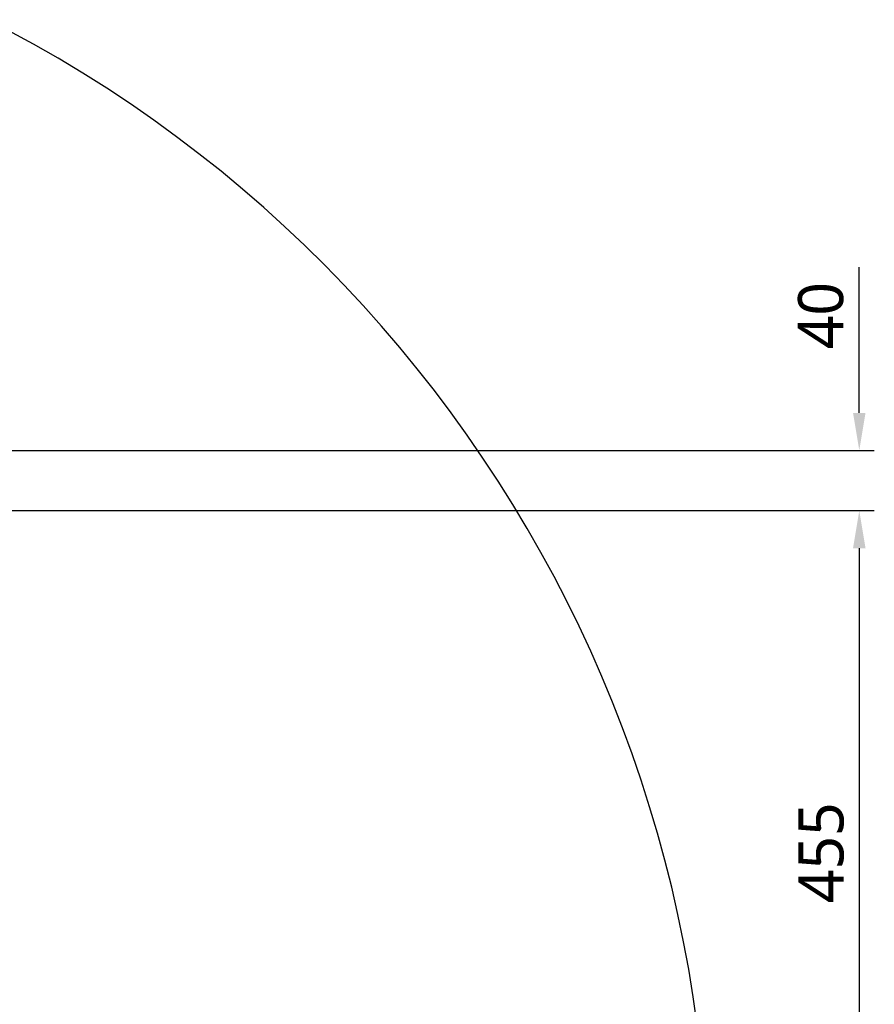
# Model space of a CAD drawing. Header units: millimetres. Extents: x 5828 to 6704, y 123 to 421.
# Tile 143 of 145: x 6599 to 6628, y 339 to 372. Entities that reach past the tile are written whole.
import ezdxf

# ---------------------------------------------------------------- set-up
doc = ezdxf.new("R2010")
doc.units = ezdxf.units.MM
doc.layers.add('尺寸标注', color=7, linetype='Continuous')
doc.layers.add('运动范围', color=7, linetype='Continuous')
doc.styles.add('微软雅黑', font='msyh.ttc', dxfattribs={"height": 1.5})
doc.dimstyles.new('尺寸标注_1_20比例', dxfattribs={"dimtxt": 1.5, "dimasz": 1.25, "dimexe": 0.5, "dimexo": 0.4, "dimgap": 0.5, "dimtad": 1, "dimdec": 1, "dimlfac": 20, "dimdsep": 46, "dimtxsty": '微软雅黑', "dimcen": 0.09, "dimadec": 0, "dimazin": 0, "dimtp": 0.01, "dimtm": 0.01, "dimtfac": 1, "dimtdec": 1, "dimtofl": 0, "dimtmove": 0, "dimatfit": 3, "dimfxl": 1, "dimtolj": 1, "dimarcsym": 0})

# ---------------------------------------------------------------- blocks, each defined once
blk = doc.blocks.new('*D1120')
at = {"layer": 'Defpoints', "color": 0}
for p in [(6583.652, 357.769), (6583.652, 355.769), (6627.002, 355.769)]:
    blk.add_point(p, dxfattribs=at)
at = {"layer": '尺寸标注', "color": 0, "lineweight": -2}
for p, q in [((6627.002, 359.019), (6627.002, 363.864)), ((6584.052, 357.769), (6627.502, 357.769)), ((6584.052, 355.769), (6627.502, 355.769)), ((6627.002, 354.519), (6627.002, 353.269))]:
    blk.add_line(p, q, dxfattribs=at)
at = {"layer": '尺寸标注', "color": 0}
for points in [[(6626.794, 359.019), (6627.21, 359.019), (6627.002, 357.769)], [(6627.21, 354.519), (6626.794, 354.519), (6627.002, 355.769)]]:
    blk.add_solid(points, dxfattribs=at)
at = {"layer": '尺寸标注', "color": 0, "insert": (6625.727, 362.252), "char_height": 1.5, "attachment_point": 5, "rotation": 90, "style": '微软雅黑'}
blk.add_mtext('\\A1;40', dxfattribs=at)
blk = doc.blocks.new('*D1127')
at = {"layer": 'Defpoints', "color": 0}
for p in [(6583.652, 355.769), (6584.418, 333.019), (6627.002, 333.019)]:
    blk.add_point(p, dxfattribs=at)
at = {"layer": '尺寸标注', "color": 0, "lineweight": -2}
for p, q in [((6584.052, 355.769), (6627.502, 355.769)), ((6627.002, 354.519), (6627.002, 334.269)), ((6584.818, 333.019), (6627.502, 333.019))]:
    blk.add_line(p, q, dxfattribs=at)
at = {"layer": '尺寸标注', "color": 0}
for points in [[(6627.21, 354.519), (6626.794, 354.519), (6627.002, 355.769)], [(6626.794, 334.269), (6627.21, 334.269), (6627.002, 333.019)]]:
    blk.add_solid(points, dxfattribs=at)
at = {"layer": '尺寸标注', "color": 0, "insert": (6625.739, 344.394), "char_height": 1.5, "attachment_point": 5, "rotation": 90, "style": '微软雅黑'}
blk.add_mtext('\\A1;455', dxfattribs=at)

msp = doc.modelspace()

# ---------------------------------------------------------------- linework, layer by layer
at = {"layer": '运动范围', "color": 7, "linetype": 'Continuous'}
msp.add_arc((6578.1257, 333.0187), 43.845, 350, 224.94335, dxfattribs=at)

# ---------------------------------------------------------------- dimensions: what is measured, and where the dimension line sits
at = {"layer": '尺寸标注'}
dim = msp.add_linear_dim(base=(6627.0019, 355.7687), p1=(6583.6525, 357.7687), p2=(6583.6525, 355.7687), angle=90, dimstyle='尺寸标注_1_20比例', dxfattribs=at)
dim.commit()
dim.dimension.update_dxf_attribs({"geometry": '*D1120', "text_midpoint": (6627.0019, 362.2516), "dimtype": 160})
dim = msp.add_linear_dim(base=(6627.0019, 333.0187), p1=(6583.6525, 355.7687), p2=(6584.418, 333.0187), angle=90, dimstyle='尺寸标注_1_20比例', dxfattribs=at)
dim.commit()
dim.dimension.update_dxf_attribs({"geometry": '*D1127', "text_midpoint": (6625.7388, 344.3937)})

doc.saveas('drawing.dxf')
